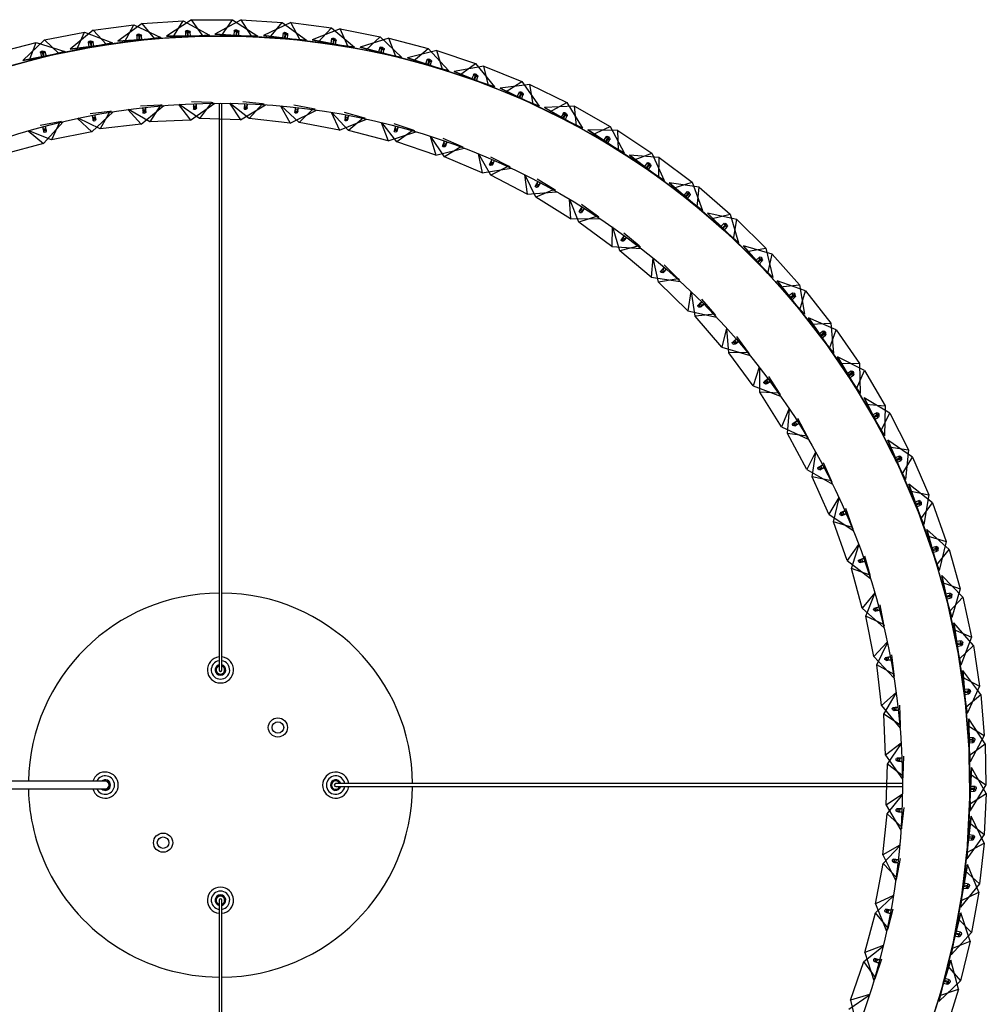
# Model space of a CAD drawing. Header units: millimetres. Extents: x 64 to 119, y 89 to 269.
# Tile 3 of 21: x 94 to 119, y 103 to 129. Entities that reach past the tile are written whole.
import ezdxf

# ---------------------------------------------------------------- set-up
doc = ezdxf.new("R2010")
doc.units = ezdxf.units.MM

msp = doc.modelspace()

# ---------------------------------------------------------------- linework, layer by layer
at = {"color": 7, "linetype": 'Continuous', "lineweight": 25}
for p, q in [((95.776, 128.648), (96.834, 128.786)), ((97.055, 128.821), (96.425, 128.36)), ((96.592, 128.331), (96.834, 128.786)), ((96.834, 128.786), (97.542, 128.455)), ((97.055, 128.821), (98.12, 128.89)), ((97.381, 128.422), (97.055, 128.821)), ((98.343, 128.912), (97.684, 128.492)), ((97.849, 128.452), (98.12, 128.89)), ((98.12, 128.89), (98.805, 128.515)), ((98.343, 128.912), (99.41, 128.912)), ((98.643, 128.492), (98.343, 128.912)), ((99.634, 128.918), (98.949, 128.542)), ((99.111, 128.492), (99.41, 128.912)), ((99.41, 128.912), (100.069, 128.492)), ((99.634, 128.918), (100.699, 128.849)), ((99.906, 128.48), (99.634, 128.918)), ((100.923, 128.842), (100.215, 128.511)), ((100.373, 128.45), (100.699, 128.849)), ((100.699, 128.849), (101.33, 128.388)), ((100.923, 128.842), (101.981, 128.704)), ((101.166, 128.387), (100.923, 128.842)), ((102.204, 128.682), (101.476, 128.397)), ((101.63, 128.326), (101.981, 128.704)), ((101.981, 128.704), (102.58, 128.203)), ((102.204, 128.682), (103.251, 128.476)), ((102.417, 128.212), (102.204, 128.682)), ((94.511, 128.392), (95.558, 128.598)), ((95.776, 128.648), (95.177, 128.147)), ((95.345, 128.129), (95.558, 128.598)), ((95.558, 128.598), (96.285, 128.314)), ((96.127, 128.27), (95.776, 128.648)), ((97.542, 128.455), (96.127, 128.27)), ((96.425, 128.36), (97.849, 128.452)), ((96.592, 128.331), (97.542, 128.455)), ((96.912, 128.511), (96.92, 128.392)), ((96.959, 128.514), (96.976, 128.381)), ((96.995, 128.397), (96.986, 128.53)), ((97.05, 128.391), (97.035, 128.509)), ((98.805, 128.515), (97.381, 128.422)), ((97.684, 128.492), (99.111, 128.492)), ((98.643, 128.492), (97.684, 128.492)), ((97.849, 128.452), (98.805, 128.515)), ((98.18, 128.611), (98.18, 128.492)), ((98.255, 128.492), (98.18, 128.492)), ((98.227, 128.611), (98.235, 128.478)), ((98.31, 128.482), (98.236, 128.478)), ((98.255, 128.492), (98.255, 128.626)), ((98.31, 128.482), (98.302, 128.602)), ((100.069, 128.492), (98.643, 128.492)), ((98.949, 128.542), (100.373, 128.45)), ((99.906, 128.48), (98.949, 128.542)), ((99.111, 128.492), (100.069, 128.492)), ((99.452, 128.629), (99.444, 128.51)), ((99.519, 128.505), (99.445, 128.51)), ((99.498, 128.626), (99.498, 128.492)), ((99.573, 128.492), (99.499, 128.492)), ((99.519, 128.505), (99.528, 128.639)), ((99.573, 128.492), (99.573, 128.612)), ((101.33, 128.388), (99.906, 128.48)), ((100.215, 128.511), (101.63, 128.326)), ((101.166, 128.387), (100.215, 128.511)), ((100.373, 128.45), (101.33, 128.388)), ((100.722, 128.565), (100.707, 128.447)), ((100.781, 128.437), (100.707, 128.447)), ((100.768, 128.558), (100.76, 128.425)), ((100.834, 128.42), (100.76, 128.425)), ((100.781, 128.437), (100.799, 128.57)), ((100.835, 128.42), (100.842, 128.539)), ((103.472, 128.439), (102.727, 128.202)), ((102.876, 128.122), (103.251, 128.476)), ((103.251, 128.476), (103.817, 127.937)), ((103.472, 128.439), (104.503, 128.166)), ((103.654, 127.957), (103.472, 128.439)), ((93.265, 128.055), (94.296, 128.328)), ((94.511, 128.392), (93.945, 127.853)), ((94.114, 127.846), (94.296, 128.328)), ((94.296, 128.328), (95.041, 128.091)), ((94.886, 128.038), (94.511, 128.392)), ((96.285, 128.314), (94.886, 128.038)), ((95.177, 128.147), (96.592, 128.331)), ((96.127, 128.27), (95.177, 128.147)), ((95.345, 128.129), (96.285, 128.314)), ((95.653, 128.329), (95.669, 128.211)), ((95.743, 128.22), (95.669, 128.211)), ((95.699, 128.335), (95.725, 128.203)), ((95.799, 128.218), (95.725, 128.203)), ((95.743, 128.22), (95.726, 128.353)), ((95.799, 128.218), (95.776, 128.335)), ((97.381, 128.422), (96.425, 128.36)), ((96.995, 128.397), (96.92, 128.392)), ((97.05, 128.391), (96.976, 128.381)), ((102.58, 128.203), (101.166, 128.387)), ((101.476, 128.397), (102.876, 128.122)), ((102.417, 128.212), (101.476, 128.397)), ((101.63, 128.326), (102.58, 128.203)), ((101.986, 128.419), (101.963, 128.301)), ((102.036, 128.287), (101.963, 128.301)), ((102.031, 128.409), (102.014, 128.276)), ((102.088, 128.267), (102.014, 128.276)), ((102.036, 128.287), (102.062, 128.418)), ((102.089, 128.267), (102.104, 128.385)), ((103.817, 127.937), (102.417, 128.212)), ((102.727, 128.202), (104.106, 127.837)), ((103.654, 127.957), (102.727, 128.202)), ((103.237, 128.191), (103.207, 128.075)), ((103.282, 128.178), (103.256, 128.047)), ((103.279, 128.056), (103.313, 128.185)), ((95.041, 128.091), (93.662, 127.726)), ((93.945, 127.853), (95.345, 128.129)), ((94.886, 128.038), (93.945, 127.853)), ((94.114, 127.846), (95.041, 128.091)), ((94.409, 128.066), (94.432, 127.949)), ((94.505, 127.963), (94.432, 127.949)), ((94.455, 128.074), (94.489, 127.945)), ((94.505, 127.963), (94.48, 128.094)), ((94.561, 127.964), (94.489, 127.945)), ((94.561, 127.964), (94.531, 128.08)), ((102.876, 128.122), (103.817, 127.937)), ((103.279, 128.056), (103.207, 128.075)), ((103.33, 128.033), (103.257, 128.047)), ((103.33, 128.032), (103.353, 128.15)), ((105.033, 127.591), (103.654, 127.957)), ((104.721, 128.115), (103.963, 127.927)), ((103.963, 127.927), (105.316, 127.473)), ((104.872, 127.622), (103.963, 127.927)), ((104.106, 127.837), (104.503, 128.166)), ((104.503, 128.166), (105.033, 127.591)), ((104.721, 128.115), (105.733, 127.775)), ((104.872, 127.622), (104.721, 128.115)), ((92.735, 127.48), (94.114, 127.846)), ((104.106, 127.837), (105.033, 127.591)), ((104.471, 127.882), (104.433, 127.769)), ((104.504, 127.745), (104.434, 127.769)), ((104.515, 127.867), (104.481, 127.738)), ((104.553, 127.718), (104.481, 127.737)), ((104.504, 127.745), (104.547, 127.872)), ((104.554, 127.718), (104.584, 127.834)), ((105.947, 127.71), (105.179, 127.572)), ((105.316, 127.473), (105.733, 127.775)), ((105.733, 127.775), (106.224, 127.168)), ((105.947, 127.71), (106.935, 127.306)), ((106.066, 127.209), (105.947, 127.71)), ((106.224, 127.168), (104.872, 127.622)), ((105.179, 127.572), (106.499, 127.031)), ((106.066, 127.209), (105.179, 127.572)), ((105.316, 127.473), (106.224, 127.168)), ((105.683, 127.494), (105.638, 127.384)), ((105.726, 127.476), (105.683, 127.349)), ((105.707, 127.355), (105.758, 127.479)), ((105.754, 127.326), (105.792, 127.439)), ((105.707, 127.356), (105.638, 127.384)), ((105.754, 127.326), (105.683, 127.349)), ((107.386, 126.668), (106.066, 127.209)), ((107.145, 127.227), (106.369, 127.139)), ((106.499, 127.031), (106.935, 127.306)), ((106.935, 127.306), (107.386, 126.668)), ((107.145, 127.227), (108.104, 126.76)), ((107.23, 126.719), (107.145, 127.227)), ((106.369, 127.139), (107.651, 126.514)), ((107.23, 126.719), (106.369, 127.139)), ((106.499, 127.031), (107.386, 126.668)), ((106.867, 127.029), (106.814, 126.922)), ((106.882, 126.889), (106.815, 126.922)), ((106.908, 127.008), (106.858, 126.884)), ((106.882, 126.889), (106.94, 127.009)), ((106.927, 126.856), (106.972, 126.967)), ((97.532, 126.692), (97.015, 126.671)), ((97.025, 126.199), (97.616, 126.681)), ((97.152, 126.516), (97.138, 126.634)), ((97.15, 126.543), (97.146, 126.635)), ((97.532, 126.692), (97.25, 126.261)), ((97.577, 126.694), (97.532, 126.692)), ((98.002, 126.709), (98.316, 126.305)), ((98.546, 126.35), (98.02, 126.71)), ((98.316, 126.305), (98.942, 126.742)), ((98.859, 126.76), (98.342, 126.777)), ((98.387, 126.728), (98.392, 126.595)), ((98.395, 126.728), (98.393, 126.655)), ((98.467, 126.612), (98.462, 126.731)), ((98.467, 126.639), (98.47, 126.731)), ((98.859, 126.76), (98.546, 126.35)), ((98.904, 126.758), (98.859, 126.76)), ((99.056, 126.742), (99.056, 111.991)), ((99.131, 111.991), (99.131, 126.742)), ((99.329, 126.741), (99.612, 126.315)), ((99.844, 126.342), (99.347, 126.74)), ((99.612, 126.315), (100.269, 126.703)), ((100.187, 126.727), (99.674, 126.783)), ((99.714, 126.731), (99.71, 126.598)), ((99.722, 126.731), (99.714, 126.658)), ((99.785, 126.61), (99.789, 126.729)), ((99.787, 126.636), (99.797, 126.728)), ((100.187, 126.727), (99.844, 126.342)), ((100.233, 126.722), (100.187, 126.727)), ((100.655, 126.673), (100.905, 126.228)), ((101.139, 126.238), (100.673, 126.672)), ((101.509, 126.596), (101.001, 126.69)), ((101.038, 126.635), (101.024, 126.502)), ((101.046, 126.634), (101.033, 126.563)), ((106.927, 126.856), (106.858, 126.884)), ((108.513, 126.094), (107.23, 126.719)), ((108.308, 126.668), (107.528, 126.63)), ((107.528, 126.63), (108.767, 125.923)), ((108.361, 126.155), (107.528, 126.63)), ((107.651, 126.514), (108.104, 126.76)), ((108.104, 126.76), (108.513, 126.094)), ((108.308, 126.668), (109.235, 126.14)), ((108.361, 126.155), (108.308, 126.668)), ((96.213, 126.526), (95.7, 126.466)), ((95.744, 125.996), (96.298, 126.521)), ((95.751, 126.425), (95.777, 126.293)), ((95.759, 126.426), (95.768, 126.354)), ((95.847, 126.322), (95.825, 126.439)), ((95.844, 126.348), (95.833, 126.44)), ((96.213, 126.526), (95.965, 126.075)), ((96.259, 126.531), (96.213, 126.526)), ((96.681, 126.577), (97.025, 126.199)), ((97.25, 126.261), (96.699, 126.58)), ((97.063, 126.626), (97.079, 126.493)), ((97.071, 126.627), (97.074, 126.554)), ((100.905, 126.228), (101.589, 126.566)), ((101.1, 126.509), (101.112, 126.627)), ((101.104, 126.535), (101.121, 126.626)), ((101.509, 126.596), (101.139, 126.238)), ((101.554, 126.588), (101.509, 126.596)), ((101.972, 126.507), (102.188, 126.044)), ((102.422, 126.037), (101.989, 126.504)), ((102.818, 126.366), (102.319, 126.498)), ((102.351, 126.441), (102.327, 126.309)), ((102.359, 126.439), (102.341, 126.369)), ((102.403, 126.31), (102.425, 126.427)), ((102.409, 126.336), (102.433, 126.425)), ((107.651, 126.514), (108.513, 126.094)), ((108.018, 126.488), (107.959, 126.384)), ((108.024, 126.347), (107.959, 126.384)), ((108.058, 126.464), (107.999, 126.344)), ((108.024, 126.347), (108.09, 126.463)), ((108.067, 126.311), (108.119, 126.419)), ((94.911, 126.262), (94.404, 126.164)), ((94.458, 126.126), (94.493, 125.997)), ((94.466, 126.128), (94.48, 126.057)), ((94.483, 125.698), (94.996, 126.263)), ((94.561, 126.031), (94.53, 126.146)), ((94.556, 126.057), (94.538, 126.148)), ((94.911, 126.262), (94.697, 125.793)), ((94.956, 126.271), (94.911, 126.262)), ((95.374, 126.348), (95.744, 125.996)), ((95.965, 126.075), (95.391, 126.352)), ((97.025, 126.199), (95.965, 126.075)), ((98.316, 126.305), (97.25, 126.261)), ((99.612, 126.315), (98.546, 126.35)), ((100.905, 126.228), (99.844, 126.342)), ((102.188, 126.044), (101.139, 126.238)), ((102.188, 126.044), (102.895, 126.33)), ((102.818, 126.366), (102.422, 126.037)), ((102.862, 126.355), (102.818, 126.366)), ((103.273, 126.243), (103.454, 125.765)), ((103.686, 125.74), (103.29, 126.239)), ((103.646, 126.148), (103.612, 126.019)), ((104.106, 126.039), (103.618, 126.208)), ((103.654, 126.146), (103.63, 126.077)), ((103.688, 126.014), (103.718, 126.129)), ((103.696, 126.039), (103.726, 126.127)), ((108.067, 126.312), (108, 126.344)), ((109.6, 125.449), (108.361, 126.155)), ((108.767, 125.923), (109.235, 126.14)), ((109.235, 126.14), (109.6, 125.449)), ((94.087, 126.022), (94.483, 125.698)), ((94.697, 125.793), (94.104, 126.027)), ((95.744, 125.996), (94.697, 125.793)), ((103.454, 125.765), (102.422, 126.037)), ((103.454, 125.765), (104.18, 125.998)), ((104.106, 126.039), (103.686, 125.74)), ((104.149, 126.024), (104.106, 126.039)), ((104.55, 125.883), (104.695, 125.392)), ((104.925, 125.35), (104.567, 125.877)), ((108.652, 126.047), (109.843, 125.262)), ((109.452, 125.519), (108.652, 126.047)), ((109.433, 126.035), (108.652, 126.047)), ((108.767, 125.923), (109.6, 125.449)), ((109.132, 125.874), (109.066, 125.774)), ((109.433, 126.035), (110.324, 125.447)), ((109.452, 125.519), (109.433, 126.035)), ((94.483, 125.698), (93.454, 125.417)), ((104.695, 125.392), (103.686, 125.74)), ((104.915, 125.76), (104.872, 125.634)), ((105.366, 125.617), (104.892, 125.822)), ((104.923, 125.758), (104.894, 125.691)), ((105.366, 125.617), (104.925, 125.35)), ((104.947, 125.623), (104.986, 125.736)), ((104.957, 125.648), (104.994, 125.733)), ((105.408, 125.599), (105.366, 125.617)), ((109.128, 125.733), (109.066, 125.774)), ((109.17, 125.848), (109.104, 125.731)), ((109.169, 125.694), (109.104, 125.731)), ((109.129, 125.733), (109.202, 125.844)), ((109.169, 125.694), (109.228, 125.798)), ((104.695, 125.392), (105.437, 125.57)), ((105.905, 124.928), (104.925, 125.35)), ((105.797, 125.428), (105.905, 124.928)), ((106.131, 124.869), (105.814, 125.421)), ((110.643, 124.734), (109.452, 125.519)), ((109.736, 125.392), (110.874, 124.532)), ((110.5, 124.814), (109.736, 125.392)), ((110.514, 125.329), (109.736, 125.392)), ((109.843, 125.262), (110.324, 125.447)), ((110.324, 125.447), (110.643, 124.734)), ((106.152, 125.278), (106.099, 125.156)), ((106.16, 125.275), (106.126, 125.21)), ((106.591, 125.102), (106.131, 124.869)), ((106.591, 125.102), (106.133, 125.341)), ((106.174, 125.139), (106.221, 125.248)), ((106.186, 125.163), (106.228, 125.245)), ((106.631, 125.081), (106.591, 125.102)), ((109.843, 125.262), (110.643, 124.734)), ((110.203, 125.188), (110.131, 125.093)), ((110.191, 125.048), (110.131, 125.093)), ((110.24, 125.16), (110.166, 125.048)), ((110.191, 125.048), (110.272, 125.155)), ((110.229, 125.007), (110.295, 125.107)), ((110.5, 124.814), (110.514, 125.329)), ((110.514, 125.329), (111.366, 124.686)), ((105.905, 124.928), (106.658, 125.049)), ((107.077, 124.374), (106.131, 124.869)), ((107.006, 124.881), (107.077, 124.374)), ((107.298, 124.298), (107.022, 124.873)), ((110.229, 125.007), (110.167, 125.048)), ((107.349, 124.705), (107.287, 124.587)), ((107.357, 124.701), (107.318, 124.639)), ((107.774, 124.497), (107.335, 124.769)), ((107.36, 124.565), (107.416, 124.67)), ((107.374, 124.588), (107.423, 124.666)), ((111.638, 123.953), (110.5, 124.814)), ((110.775, 124.669), (111.855, 123.737)), ((111.5, 124.043), (110.775, 124.669)), ((111.548, 124.556), (110.775, 124.669)), ((110.874, 124.532), (111.366, 124.686)), ((111.366, 124.686), (111.638, 123.953)), ((107.077, 124.374), (107.837, 124.439)), ((107.774, 124.497), (107.298, 124.298)), ((107.813, 124.472), (107.774, 124.497)), ((110.874, 124.532), (111.638, 123.953)), ((111.228, 124.435), (111.15, 124.345)), ((111.207, 124.296), (111.151, 124.345)), ((111.263, 124.405), (111.183, 124.298)), ((111.207, 124.296), (111.295, 124.397)), ((111.242, 124.253), (111.314, 124.348)), ((111.5, 124.043), (111.548, 124.556)), ((111.548, 124.556), (112.356, 123.858)), ((108.204, 123.735), (107.298, 124.298)), ((108.172, 124.245), (108.204, 123.735)), ((108.419, 123.643), (108.187, 124.236)), ((108.908, 123.804), (108.491, 124.109)), ((111.242, 124.253), (111.183, 124.298)), ((108.5, 124.044), (108.43, 123.931)), ((108.507, 124.04), (108.464, 123.981)), ((108.501, 123.903), (108.564, 124.005)), ((108.517, 123.925), (108.571, 124)), ((112.58, 123.11), (111.5, 124.043)), ((111.765, 123.88), (112.782, 122.88)), ((112.449, 123.208), (111.765, 123.88)), ((112.529, 123.717), (111.765, 123.88)), ((111.855, 123.737), (112.356, 123.858)), ((112.356, 123.858), (112.58, 123.11)), ((108.204, 123.735), (108.967, 123.743)), ((108.908, 123.804), (108.419, 123.643)), ((109.28, 123.013), (108.419, 123.643)), ((108.945, 123.777), (108.908, 123.804)), ((111.855, 123.737), (112.58, 123.11)), ((112.203, 123.618), (112.119, 123.532)), ((112.235, 123.584), (112.148, 123.483)), ((112.172, 123.48), (112.266, 123.575)), ((112.449, 123.208), (112.529, 123.717)), ((112.529, 123.717), (113.29, 122.969)), ((109.286, 123.524), (109.28, 123.013)), ((109.488, 122.905), (109.301, 123.514)), ((109.599, 123.299), (109.52, 123.191)), ((109.988, 123.03), (109.595, 123.365)), ((112.172, 123.48), (112.119, 123.532)), ((112.205, 123.434), (112.148, 123.483)), ((112.205, 123.434), (112.283, 123.525)), ((109.606, 123.294), (109.558, 123.239)), ((109.589, 123.159), (109.659, 123.255)), ((109.606, 123.179), (109.666, 123.25)), ((113.466, 122.208), (112.449, 123.208)), ((109.28, 123.013), (110.042, 122.964)), ((109.988, 123.03), (109.488, 122.905)), ((110.3, 122.212), (109.488, 122.905)), ((110.023, 123), (109.988, 123.03)), ((112.702, 123.029), (113.653, 121.964)), ((113.454, 122.817), (112.702, 123.029)), ((113.341, 122.314), (112.702, 123.029)), ((112.782, 122.88), (113.29, 122.969)), ((112.782, 122.88), (113.466, 122.208)), ((113.29, 122.969), (113.466, 122.208)), ((113.341, 122.314), (113.454, 122.817)), ((113.454, 122.817), (114.165, 122.02)), ((110.344, 122.722), (110.3, 122.212)), ((110.498, 122.089), (110.357, 122.71)), ((111.006, 122.176), (110.639, 122.54)), ((113.122, 122.738), (113.033, 122.659)), ((113.083, 122.603), (113.033, 122.659)), ((113.152, 122.703), (113.059, 122.608)), ((113.112, 122.555), (113.059, 122.608)), ((113.083, 122.603), (113.182, 122.692)), ((113.112, 122.555), (113.196, 122.64)), ((110.639, 122.474), (110.552, 122.373)), ((110.645, 122.469), (110.594, 122.417)), ((110.618, 122.335), (110.696, 122.425)), ((110.637, 122.354), (110.702, 122.42)), ((114.291, 121.249), (113.341, 122.314)), ((110.3, 122.212), (111.055, 122.106)), ((111.006, 122.176), (110.498, 122.089)), ((111.256, 121.338), (110.498, 122.089)), ((111.039, 122.144), (111.006, 122.176)), ((113.583, 122.118), (114.462, 120.995)), ((114.319, 121.858), (113.583, 122.118)), ((114.173, 121.364), (113.583, 122.118)), ((113.653, 121.964), (114.165, 122.02)), ((114.165, 122.02), (114.291, 121.249)), ((111.338, 121.842), (111.256, 121.338)), ((111.445, 121.2), (111.351, 121.83)), ((113.653, 121.964), (114.291, 121.249)), ((113.982, 121.801), (113.888, 121.728)), ((114.01, 121.764), (113.911, 121.675)), ((114.173, 121.364), (114.319, 121.858)), ((114.319, 121.858), (114.977, 121.018)), ((111.614, 121.574), (111.52, 121.479)), ((111.62, 121.568), (111.565, 121.52)), ((111.583, 121.436), (111.667, 121.521)), ((111.603, 121.454), (111.673, 121.515)), ((111.958, 121.249), (111.619, 121.639)), ((113.934, 121.669), (113.888, 121.728)), ((113.96, 121.62), (113.911, 121.675)), ((113.934, 121.669), (114.04, 121.751)), ((113.961, 121.619), (114.05, 121.699)), ((111.256, 121.338), (112.002, 121.176)), ((111.958, 121.249), (111.445, 121.2)), ((111.988, 121.215), (111.958, 121.249)), ((115.052, 120.24), (114.173, 121.364)), ((112.145, 120.394), (111.445, 121.2)), ((114.402, 121.153), (115.206, 119.975)), ((115.12, 120.845), (114.402, 121.153)), ((114.942, 120.362), (114.402, 121.153)), ((114.462, 120.995), (114.977, 121.018)), ((114.462, 120.995), (115.052, 120.24)), ((114.977, 121.018), (115.052, 120.24)), ((112.264, 120.891), (112.145, 120.394)), ((112.323, 120.243), (112.276, 120.878)), ((114.78, 120.811), (114.682, 120.743)), ((114.724, 120.682), (114.682, 120.743)), ((114.806, 120.772), (114.701, 120.69)), ((114.724, 120.681), (114.834, 120.757)), ((114.942, 120.362), (115.12, 120.845)), ((115.12, 120.845), (115.722, 119.964)), ((112.519, 120.603), (112.418, 120.515)), ((112.525, 120.597), (112.466, 120.553)), ((112.478, 120.468), (112.568, 120.546)), ((112.499, 120.484), (112.574, 120.54)), ((112.838, 120.253), (112.53, 120.668)), ((114.747, 120.631), (114.701, 120.69)), ((114.747, 120.631), (114.841, 120.704)), ((112.145, 120.394), (112.876, 120.177)), ((112.838, 120.253), (112.323, 120.243)), ((112.96, 119.387), (112.323, 120.243)), ((112.866, 120.217), (112.838, 120.253)), ((115.747, 119.183), (114.942, 120.362)), ((115.157, 120.137), (115.884, 118.909)), ((115.854, 119.783), (115.157, 120.137)), ((115.645, 119.312), (115.157, 120.137)), ((115.206, 119.975), (115.722, 119.964)), ((115.206, 119.975), (115.747, 119.183)), ((113.117, 119.874), (112.96, 119.387)), ((113.127, 119.223), (113.128, 119.86)), ((115.512, 119.771), (115.409, 119.71)), ((115.448, 119.645), (115.41, 119.71)), ((115.535, 119.73), (115.425, 119.655)), ((115.448, 119.645), (115.563, 119.713)), ((115.645, 119.312), (115.854, 119.783)), ((115.722, 119.964), (115.747, 119.183)), ((115.854, 119.783), (116.397, 118.865)), ((113.349, 119.567), (113.242, 119.487)), ((113.354, 119.56), (113.293, 119.521)), ((113.298, 119.436), (113.394, 119.507)), ((113.321, 119.45), (113.399, 119.5)), ((113.641, 119.195), (113.365, 119.631)), ((115.467, 119.593), (115.425, 119.655)), ((115.467, 119.593), (115.566, 119.66)), ((112.96, 119.387), (113.673, 119.116)), ((113.641, 119.195), (113.127, 119.223)), ((113.698, 118.322), (113.127, 119.223)), ((116.372, 118.084), (115.645, 119.312)), ((113.666, 119.156), (113.641, 119.195)), ((115.845, 119.073), (116.49, 117.801)), ((116.517, 118.676), (115.845, 119.073)), ((116.278, 118.219), (115.845, 119.073)), ((113.891, 118.796), (113.698, 118.322)), ((113.852, 118.146), (113.9, 118.781)), ((115.884, 118.909), (116.397, 118.865)), ((115.884, 118.909), (116.372, 118.084)), ((116.175, 118.685), (116.069, 118.631)), ((116.397, 118.865), (116.372, 118.084)), ((114.1, 118.472), (113.987, 118.401)), ((114.104, 118.465), (114.04, 118.431)), ((114.363, 118.079), (114.12, 118.535)), ((116.103, 118.564), (116.069, 118.631)), ((116.196, 118.643), (116.081, 118.575)), ((116.119, 118.511), (116.081, 118.575)), ((116.103, 118.564), (116.222, 118.625)), ((116.119, 118.511), (116.222, 118.572)), ((116.278, 118.219), (116.517, 118.676)), ((116.517, 118.676), (117, 117.724)), ((113.698, 118.322), (114.389, 117.998)), ((114.039, 118.345), (114.14, 118.409)), ((114.063, 118.358), (114.144, 118.402)), ((116.924, 116.947), (116.278, 118.219)), ((114.363, 118.079), (113.852, 118.146)), ((114.355, 117.204), (113.852, 118.146)), ((114.385, 118.039), (114.363, 118.079)), ((116.462, 117.968), (117.024, 116.657)), ((116.84, 117.087), (116.462, 117.968)), ((117.107, 117.528), (116.462, 117.968)), ((114.582, 117.662), (114.355, 117.204)), ((116.49, 117.801), (117, 117.724)), ((116.49, 117.801), (116.924, 116.947)), ((117, 117.724), (116.924, 116.947)), ((114.495, 117.017), (114.591, 117.647)), ((116.767, 117.559), (116.657, 117.512)), ((116.687, 117.443), (116.657, 117.512)), ((116.785, 117.516), (116.666, 117.456)), ((116.7, 117.389), (116.666, 117.455)), ((116.687, 117.443), (116.81, 117.496)), ((116.7, 117.389), (116.806, 117.443)), ((116.84, 117.087), (117.107, 117.528)), ((117.107, 117.528), (117.528, 116.547)), ((114.355, 117.204), (115.019, 116.83)), ((114.766, 117.324), (114.648, 117.261)), ((114.696, 117.202), (114.801, 117.258)), ((114.77, 117.317), (114.703, 117.287)), ((114.721, 117.213), (114.805, 117.25)), ((114.999, 116.913), (114.791, 117.385)), ((114.999, 116.913), (114.495, 117.017)), ((114.926, 116.041), (114.495, 117.017)), ((115.018, 116.871), (114.999, 116.913)), ((117.402, 115.776), (116.84, 117.087)), ((117.007, 116.825), (117.483, 115.48)), ((117.622, 116.344), (117.007, 116.825)), ((117.326, 115.921), (117.007, 116.825)), ((117.024, 116.657), (117.402, 115.776)), ((117.024, 116.657), (117.528, 116.547)), ((115.186, 116.481), (114.926, 116.041)), ((115.051, 115.844), (115.194, 116.464)), ((117.285, 116.397), (117.172, 116.357)), ((117.528, 116.547), (117.402, 115.776)), ((115.345, 116.13), (115.223, 116.076)), ((115.348, 116.122), (115.28, 116.098)), ((115.547, 115.702), (115.374, 116.189)), ((117.197, 116.287), (117.172, 116.357)), ((117.3, 116.353), (117.177, 116.3)), ((117.206, 116.232), (117.177, 116.3)), ((117.197, 116.287), (117.323, 116.331)), ((117.206, 116.232), (117.316, 116.279)), ((117.326, 115.921), (117.622, 116.344)), ((117.622, 116.344), (117.978, 115.338)), ((114.926, 116.041), (115.56, 115.618)), ((115.266, 116.013), (115.375, 116.061)), ((115.291, 116.022), (115.378, 116.053)), ((117.802, 114.576), (117.326, 115.921)), ((115.547, 115.702), (115.051, 115.844)), ((115.408, 114.838), (115.051, 115.844)), ((115.562, 115.659), (115.547, 115.702)), ((117.476, 115.649), (117.864, 114.276)), ((117.737, 114.727), (117.476, 115.649)), ((118.059, 115.129), (117.476, 115.649)), ((117.483, 115.48), (117.802, 114.576)), ((117.483, 115.48), (117.978, 115.338)), ((115.701, 115.257), (115.408, 114.838)), ((115.519, 114.632), (115.707, 115.24)), ((117.726, 115.204), (117.611, 115.172)), ((117.631, 115.1), (117.611, 115.171)), ((117.738, 115.159), (117.612, 115.115)), ((117.637, 115.044), (117.612, 115.114)), ((117.631, 115.099), (117.76, 115.136)), ((117.737, 114.727), (118.059, 115.129)), ((117.978, 115.338), (117.802, 114.576)), ((118.059, 115.129), (118.349, 114.102)), ((115.833, 114.895), (115.707, 114.851)), ((115.836, 114.887), (115.765, 114.868)), ((116.002, 114.453), (115.866, 114.952)), ((117.637, 115.044), (117.749, 115.084)), ((115.408, 114.838), (116.01, 114.369)), ((116.002, 114.453), (115.519, 114.632)), ((115.799, 113.602), (115.519, 114.632)), ((115.746, 114.785), (115.858, 114.825)), ((115.771, 114.792), (115.861, 114.817)), ((118.125, 113.354), (117.737, 114.727)), ((116.014, 114.409), (116.002, 114.453)), ((117.868, 114.445), (118.167, 113.05)), ((118.416, 113.888), (117.868, 114.445)), ((118.069, 113.508), (117.868, 114.445)), ((117.864, 114.276), (118.349, 114.102)), ((117.864, 114.276), (118.125, 113.354)), ((118.349, 114.102), (118.125, 113.354)), ((116.123, 113.998), (115.799, 113.602)), ((115.894, 113.389), (116.128, 113.981)), ((118.098, 113.939), (117.969, 113.903)), ((117.99, 113.831), (117.969, 113.903)), ((118.089, 113.985), (117.972, 113.96)), ((117.988, 113.887), (117.972, 113.96)), ((117.988, 113.887), (118.118, 113.915)), ((117.99, 113.831), (118.105, 113.863)), ((118.069, 113.508), (118.416, 113.888)), ((118.416, 113.888), (118.639, 112.845)), ((115.799, 113.602), (116.364, 113.089)), ((116.227, 113.628), (116.098, 113.593)), ((116.23, 113.62), (116.158, 113.606)), ((116.363, 113.175), (116.265, 113.682)), ((116.363, 113.175), (115.894, 113.389)), ((116.097, 112.341), (115.894, 113.389)), ((116.132, 113.524), (116.247, 113.555)), ((116.158, 113.53), (116.249, 113.547)), ((118.367, 112.113), (118.069, 113.508)), ((116.372, 113.13), (116.363, 113.175)), ((118.167, 113.05), (118.367, 112.113)), ((118.167, 113.05), (118.639, 112.845)), ((118.182, 113.218), (118.389, 111.807)), ((118.693, 112.627), (118.182, 113.218)), ((118.321, 112.27), (118.182, 113.218)), ((118.639, 112.845), (118.367, 112.113)), ((116.449, 112.712), (116.097, 112.341)), ((116.176, 112.121), (116.453, 112.694)), ((118.378, 112.699), (118.248, 112.671)), ((118.263, 112.598), (118.248, 112.671)), ((118.372, 112.745), (118.254, 112.728)), ((118.265, 112.654), (118.254, 112.727)), ((118.263, 112.598), (118.38, 112.623)), ((118.265, 112.653), (118.397, 112.673)), ((118.321, 112.27), (118.693, 112.627)), ((118.693, 112.627), (118.848, 111.571)), ((116.097, 112.341), (116.622, 111.787)), ((116.526, 112.334), (116.395, 112.309)), ((116.527, 112.326), (116.455, 112.318)), ((116.627, 111.872), (116.567, 112.385)), ((116.627, 111.872), (116.176, 112.121)), ((116.3, 111.061), (116.176, 112.121)), ((116.423, 112.238), (116.54, 112.261)), ((116.45, 112.242), (116.541, 112.252)), ((118.528, 110.859), (118.321, 112.27)), ((116.633, 111.827), (116.627, 111.872)), ((118.389, 111.807), (118.528, 110.859)), ((118.389, 111.807), (118.848, 111.571)), ((118.415, 111.974), (118.531, 110.552)), ((118.887, 111.351), (118.415, 111.974)), ((118.493, 111.019), (118.415, 111.974)), ((118.848, 111.571), (118.528, 110.859)), ((116.679, 111.404), (116.3, 111.061)), ((116.362, 110.836), (116.681, 111.387)), ((118.578, 111.443), (118.446, 111.423)), ((118.456, 111.349), (118.446, 111.423)), ((118.575, 111.489), (118.456, 111.48)), ((118.462, 111.405), (118.456, 111.479)), ((118.456, 111.349), (118.575, 111.367)), ((118.462, 111.405), (118.595, 111.416)), ((118.493, 111.019), (118.887, 111.351)), ((118.887, 111.351), (118.973, 110.287)), ((116.3, 111.061), (116.782, 110.47)), ((116.727, 111.022), (116.594, 111.007)), ((116.728, 111.014), (116.655, 111.011)), ((116.794, 110.554), (116.772, 111.07)), ((118.609, 109.597), (118.493, 111.019)), ((116.794, 110.554), (116.362, 110.836)), ((116.406, 109.769), (116.362, 110.836)), ((116.617, 110.934), (116.735, 110.948)), ((116.644, 110.936), (116.736, 110.939)), ((116.795, 110.508), (116.794, 110.554)), ((118.531, 110.552), (118.609, 109.597)), ((118.531, 110.552), (118.973, 110.287)), ((118.568, 110.717), (118.591, 109.29)), ((118.584, 109.759), (118.568, 110.717)), ((118.998, 110.065), (118.568, 110.717)), ((118.973, 110.287), (118.609, 109.597)), ((116.81, 110.084), (116.406, 109.769)), ((116.451, 109.54), (116.811, 110.066)), ((118.696, 110.176), (118.562, 110.166)), ((118.568, 110.091), (118.562, 110.165)), ((118.568, 110.091), (118.687, 110.101)), ((118.695, 110.223), (118.576, 110.221)), ((118.577, 110.146), (118.576, 110.221)), ((118.577, 110.146), (118.711, 110.148)), ((118.584, 109.759), (118.998, 110.065)), ((118.998, 110.065), (119.016, 108.998)), ((116.406, 109.769), (116.843, 109.144)), ((116.861, 109.227), (116.878, 109.743)), ((118.607, 108.332), (118.584, 109.759)), ((116.416, 108.473), (116.451, 109.54)), ((116.861, 109.227), (116.451, 109.54)), ((116.829, 109.699), (116.696, 109.693)), ((116.713, 109.619), (116.832, 109.624)), ((116.74, 109.619), (116.832, 109.616)), ((116.83, 109.691), (116.757, 109.693)), ((116.859, 109.181), (116.861, 109.227)), ((118.639, 109.453), (118.57, 108.028)), ((118.591, 109.29), (118.607, 108.332)), ((118.591, 109.29), (119.016, 108.998)), ((118.592, 108.495), (118.639, 109.453)), ((119.026, 108.774), (118.639, 109.453)), ((96.094, 109.092), (81.344, 109.092)), ((116.843, 109.03), (102.092, 109.03)), ((102.092, 108.955), (116.843, 108.955)), ((119.016, 108.998), (118.607, 108.332)), ((118.611, 108.883), (118.615, 108.957)), ((118.734, 108.952), (118.615, 108.957)), ((81.344, 108.892), (96.094, 108.892)), ((116.842, 108.757), (116.416, 108.473)), ((116.444, 108.241), (116.842, 108.739)), ((118.592, 108.495), (119.026, 108.774)), ((118.731, 108.905), (118.597, 108.903)), ((118.599, 108.828), (118.597, 108.903)), ((118.599, 108.828), (118.718, 108.83)), ((118.611, 108.882), (118.745, 108.876)), ((119.026, 108.774), (118.974, 107.708)), ((116.416, 108.473), (116.804, 107.817)), ((118.523, 107.07), (118.592, 108.495)), ((116.329, 107.18), (116.444, 108.241)), ((116.829, 107.898), (116.444, 108.241)), ((116.833, 108.372), (116.699, 108.376)), ((116.711, 108.301), (116.83, 108.297)), ((116.737, 108.298), (116.829, 108.288)), ((116.832, 108.363), (116.76, 108.371)), ((116.829, 107.898), (116.884, 108.412)), ((118.628, 108.187), (118.466, 106.769)), ((118.519, 107.234), (118.628, 108.187)), ((118.97, 107.484), (118.628, 108.187)), ((118.57, 108.028), (118.523, 107.07)), ((118.57, 108.028), (118.974, 107.708)), ((116.824, 107.853), (116.829, 107.898)), ((118.974, 107.708), (118.523, 107.07)), ((118.563, 107.619), (118.571, 107.694)), ((118.69, 107.68), (118.571, 107.694)), ((116.775, 107.431), (116.329, 107.18)), ((116.339, 106.947), (116.773, 107.413)), ((118.519, 107.234), (118.97, 107.484)), ((118.547, 107.566), (118.551, 107.64)), ((118.547, 107.566), (118.666, 107.56)), ((118.684, 107.634), (118.551, 107.641)), ((118.563, 107.619), (118.696, 107.604)), ((118.97, 107.484), (118.849, 106.424)), ((116.329, 107.18), (116.667, 106.497)), ((118.358, 105.817), (118.519, 107.234)), ((116.145, 105.897), (116.339, 106.947)), ((116.697, 106.576), (116.339, 106.947)), ((116.737, 107.048), (116.604, 107.062)), ((116.61, 106.986), (116.728, 106.973)), ((116.636, 106.981), (116.727, 106.965)), ((116.736, 107.039), (116.664, 107.053)), ((116.697, 106.576), (116.791, 107.084)), ((118.534, 106.924), (118.282, 105.52)), ((118.365, 105.981), (118.534, 106.924)), ((118.831, 106.201), (118.534, 106.924)), ((118.466, 106.769), (118.358, 105.817)), ((118.466, 106.769), (118.849, 106.424)), ((116.689, 106.531), (116.697, 106.576)), ((118.849, 106.424), (118.358, 105.817)), ((118.414, 106.31), (118.422, 106.384)), ((118.555, 106.369), (118.422, 106.384)), ((118.433, 106.362), (118.447, 106.436)), ((118.564, 106.415), (118.447, 106.436)), ((118.365, 105.981), (118.831, 106.201)), ((118.414, 106.31), (118.533, 106.296)), ((118.433, 106.362), (118.565, 106.338)), ((118.831, 106.201), (118.642, 105.151)), ((99.056, 105.993), (99.056, 91.242)), ((99.131, 91.242), (99.131, 105.993)), ((116.138, 105.664), (116.606, 106.096)), ((116.608, 106.114), (116.145, 105.897)), ((116.145, 105.897), (116.431, 105.19)), ((118.112, 104.576), (118.365, 105.981)), ((115.866, 104.632), (116.138, 105.664)), ((116.468, 105.267), (116.138, 105.664)), ((116.542, 105.735), (116.411, 105.759)), ((116.411, 105.683), (116.528, 105.661)), ((116.437, 105.676), (116.526, 105.653)), ((116.468, 105.267), (116.599, 105.767)), ((116.54, 105.726), (116.47, 105.745)), ((118.36, 105.67), (118.017, 104.285)), ((118.129, 104.739), (118.36, 105.67)), ((118.609, 104.929), (118.36, 105.67)), ((118.282, 105.52), (118.112, 104.576)), ((118.282, 105.52), (118.642, 105.151)), ((116.456, 105.223), (116.468, 105.267)), ((118.642, 105.151), (118.112, 104.576)), ((118.2, 105.065), (118.213, 105.138)), ((118.345, 105.115), (118.213, 105.138)), ((118.222, 105.116), (118.352, 105.083)), ((118.223, 105.116), (118.24, 105.188)), ((118.356, 105.16), (118.241, 105.188)), ((118.129, 104.739), (118.609, 104.929)), ((118.2, 105.065), (118.317, 105.043)), ((118.609, 104.929), (118.352, 103.893)), ((115.842, 104.399), (116.34, 104.796)), ((116.344, 104.813), (115.866, 104.632)), ((115.866, 104.632), (116.099, 103.905)), ((117.786, 103.355), (118.129, 104.739)), ((115.494, 103.39), (115.842, 104.399)), ((116.141, 103.979), (115.842, 104.399)), ((116.115, 104.398), (116.23, 104.367)), ((116.25, 104.44), (116.12, 104.474)), ((116.141, 103.979), (116.309, 104.468)), ((116.141, 104.389), (116.228, 104.359)), ((116.248, 104.432), (116.179, 104.456)), ((118.104, 104.43), (117.672, 103.07)), ((117.814, 103.516), (118.104, 104.43)), ((118.305, 103.675), (118.104, 104.43)), ((118.017, 104.285), (117.786, 103.355)), ((118.017, 104.285), (118.352, 103.893)), ((116.126, 103.936), (116.141, 103.979)), ((118.352, 103.893), (117.786, 103.355)), ((117.906, 103.836), (117.924, 103.909)), ((117.906, 103.836), (118.021, 103.807)), ((118.053, 103.877), (117.924, 103.909)), ((117.931, 103.885), (118.059, 103.845)), ((117.932, 103.886), (117.954, 103.957)), ((118.068, 103.921), (117.954, 103.957)), ((117.814, 103.516), (118.305, 103.675)), ((118.305, 103.675), (117.982, 102.657)), ((115.452, 103.161), (115.978, 103.519)), ((115.984, 103.536), (115.494, 103.39)), ((115.494, 103.39), (115.671, 102.649)), ((117.382, 102.156), (117.814, 103.516))]:
    msp.add_line(p, q, dxfattribs=at)
for centre, radius in [((99.093, 108.992), 19.5), ((99.093, 108.992), 17.75), ((100.588, 110.492), 0.25), ((100.588, 110.492), 0.15), ((97.599, 107.493), 0.25), ((97.599, 107.493), 0.15)]:
    msp.add_circle(centre, radius, dxfattribs=at)
for centre, radius, start, end in [((99.093, 108.992), 5, 90.4305, 178.8548), ((99.093, 108.992), 5, 0.4305, 89.571), ((99.093, 111.991), 0.34, 96.3323, 270), ((99.093, 111.991), 0.34, 270, 83.6677), ((99.093, 111.991), 0.24, 98.9893, 270), ((99.093, 111.991), 0.138, 105.8266, 270), ((99.093, 111.991), 0.11, 109.9323, 270), ((99.093, 111.991), 0.24, 270, 81.0107), ((99.093, 111.991), 0.138, 270, 74.1734), ((99.093, 111.991), 0.11, 270, 70.0677), ((99.093, 111.991), 0.0375, 180, 270), ((99.093, 111.991), 0.0375, 270, 0), ((96.094, 108.992), 0.34, 0, 162.8954), ((96.094, 108.992), 0.24, 0, 155.3757), ((102.092, 108.992), 0.34, 6.3323, 180), ((102.092, 108.992), 0.24, 8.9893, 180), ((96.094, 108.992), 0.34, 197.1046, 0), ((96.094, 108.992), 0.24, 204.6243, 0), ((96.094, 108.992), 0.138, 0, 133.3418), ((96.094, 108.992), 0.138, 226.6582, 0), ((96.094, 108.992), 0.11, 0, 114.62), ((96.094, 108.992), 0.11, 245.38, 0), ((96.094, 108.992), 0.1, 0, 90), ((96.094, 108.992), 0.1, 270, 0), ((99.093, 108.992), 5, 270.4305, 359.571), ((102.092, 108.992), 0.34, 180, 353.6677), ((102.092, 108.992), 0.24, 180, 351.0107), ((102.092, 108.992), 0.138, 15.8266, 180), ((102.092, 108.992), 0.138, 180, 344.1734), ((102.092, 108.992), 0.11, 19.9323, 180), ((102.092, 108.992), 0.11, 180, 340.0677), ((102.092, 108.992), 0.0375, 90, 180), ((102.092, 108.992), 0.0375, 180, 270), ((99.093, 108.992), 5, 181.1467, 206.2624), ((99.093, 108.992), 5, 206.2624, 269.571), ((99.093, 105.993), 0.34, 90, 263.6677), ((99.093, 105.993), 0.24, 90, 261.0107), ((99.093, 105.993), 0.138, 90, 254.1734), ((99.093, 105.993), 0.34, 276.3323, 90), ((99.093, 105.993), 0.24, 278.9893, 90), ((99.093, 105.993), 0.138, 285.8266, 90), ((99.093, 105.993), 0.11, 90, 250.0677), ((99.093, 105.993), 0.0375, 90, 180), ((99.093, 105.993), 0.11, 289.9323, 90), ((99.093, 105.993), 0.0375, 0, 90)]:
    msp.add_arc(centre, radius, start, end, dxfattribs=at)
for centre, major_axis in [((96.949, 128.521), (0.0361, 0.0138)), ((96.997, 128.511), (0.038, -0.0065)), ((98.218, 128.619), (0.0369, 0.0114)), ((98.265, 128.606), (0.0375, -0.009)), ((99.49, 128.634), (0.0375, 0.009)), ((99.536, 128.619), (0.0369, -0.0114)), ((100.761, 128.567), (0.038, 0.0065)), ((100.805, 128.549), (0.0361, -0.0137)), ((102.024, 128.418), (0.0384, 0.0041)), ((102.068, 128.397), (0.0351, -0.0161)), ((95.689, 128.341), (0.0351, 0.0161)), ((95.738, 128.335), (0.0384, -0.0041)), ((103.275, 128.188), (0.0386, 0.0016)), ((103.318, 128.164), (0.034, -0.0183)), ((94.444, 128.08), (0.034, 0.0183)), ((94.493, 128.077), (0.0386, -0.0016)), ((104.509, 127.877), (0.0386, -0.0009)), ((104.55, 127.85), (0.0327, -0.0204)), ((105.72, 127.487), (0.0384, -0.0034)), ((105.759, 127.458), (0.0313, -0.0225)), ((106.903, 127.019), (0.0381, -0.0059)), ((106.94, 126.987), (0.0298, -0.0245)), ((98.43, 126.647), (0.0365, -0.0126)), ((98.429, 126.603), (0.0364, 0.0129)), ((99.747, 126.604), (0.0372, 0.0102)), ((99.751, 126.647), (0.0354, -0.0153)), ((95.806, 126.351), (0.0379, -0.007)), ((97.112, 126.548), (0.0373, -0.0098)), ((97.115, 126.504), (0.0353, 0.0156)), ((101.062, 126.506), (0.0379, 0.0074)), ((101.068, 126.549), (0.0342, -0.0179)), ((102.375, 126.352), (0.0328, -0.0204)), ((108.054, 126.476), (0.0377, -0.0084)), ((108.089, 126.442), (0.0282, -0.0264)), ((95.812, 126.308), (0.034, 0.0182)), ((102.365, 126.309), (0.0383, 0.0045)), ((94.518, 126.057), (0.0384, -0.0042)), ((94.527, 126.014), (0.0326, 0.0207)), ((103.65, 126.017), (0.0386, 0.0016)), ((103.663, 126.058), (0.0311, -0.0228)), ((109.167, 125.859), (0.037, -0.0108)), ((104.909, 125.628), (0.0386, -0.0013)), ((104.926, 125.669), (0.0293, -0.025)), ((109.199, 125.823), (-0.0264, 0.0282)), ((106.136, 125.147), (0.0384, -0.0041)), ((106.156, 125.187), (0.0274, -0.0272)), ((110.238, 125.172), (0.0363, -0.0132)), ((110.267, 125.133), (-0.0245, 0.0298)), ((107.324, 124.576), (0.0379, -0.007)), ((107.346, 124.614), (-0.0253, 0.0291)), ((111.261, 124.416), (0.0353, -0.0155)), ((111.289, 124.376), (-0.0225, 0.0313)), ((108.465, 123.917), (0.0373, -0.0098)), ((108.49, 123.953), (-0.023, 0.031)), ((112.234, 123.596), (0.0343, -0.0177)), ((112.259, 123.555), (-0.0205, 0.0327)), ((109.555, 123.175), (0.0365, -0.0126)), ((109.582, 123.209), (-0.0207, 0.0326)), ((113.152, 122.715), (0.033, -0.0199)), ((113.174, 122.672), (-0.0183, 0.034)), ((110.585, 122.354), (0.0354, -0.0153)), ((110.615, 122.386), (-0.0182, 0.034)), ((114.011, 121.776), (0.0317, -0.022)), ((114.03, 121.732), (-0.0161, 0.0351)), ((111.584, 121.487), (-0.0156, 0.0353)), ((111.552, 121.458), (0.0342, -0.0179)), ((114.807, 120.784), (0.0302, -0.024)), ((114.823, 120.738), (-0.0138, 0.0361)), ((112.448, 120.492), (0.0328, -0.0204)), ((112.483, 120.519), (-0.0129, 0.0364)), ((115.537, 119.742), (0.0286, -0.0259)), ((115.551, 119.695), (-0.0114, 0.0369)), ((113.27, 119.462), (0.0312, -0.0228)), ((113.307, 119.486), (-0.0101, 0.0372)), ((116.199, 118.655), (-0.0268, 0.0277)), ((114.051, 118.394), (-0.0073, 0.0379)), ((116.209, 118.608), (-0.009, 0.0375)), ((114.013, 118.373), (0.0294, -0.025)), ((116.788, 117.527), (-0.025, 0.0294)), ((116.795, 117.48), (-0.0065, 0.038)), ((114.672, 117.232), (0.0274, -0.0272)), ((114.712, 117.25), (-0.0045, 0.0383)), ((117.304, 116.364), (-0.023, 0.031)), ((117.308, 116.316), (-0.0041, 0.0384)), ((115.245, 116.044), (-0.0253, 0.0291)), ((115.285, 116.06), (-0.0016, 0.0386)), ((117.743, 115.17), (-0.021, 0.0324)), ((117.744, 115.121), (-0.0016, 0.0386)), ((115.726, 114.818), (-0.0231, 0.0309)), ((115.768, 114.83), (0.0013, 0.0386)), ((118.104, 113.95), (-0.0188, 0.0337)), ((118.101, 113.901), (0.0009, 0.0386)), ((116.115, 113.558), (-0.0207, 0.0326)), ((116.158, 113.568), (0.0042, 0.0384)), ((118.385, 112.709), (-0.0166, 0.0348)), ((118.379, 112.661), (0.0034, 0.0384)), ((116.409, 112.274), (-0.0182, 0.034)), ((116.452, 112.28), (0.007, 0.0379)), ((118.576, 111.405), (0.0059, 0.0381)), ((118.585, 111.452), (-0.0143, 0.0358)), ((116.606, 110.97), (-0.0156, 0.0353)), ((116.649, 110.973), (0.0098, 0.0373)), ((118.703, 110.186), (-0.012, 0.0367)), ((118.691, 110.139), (0.0084, 0.0377)), ((116.705, 109.656), (-0.0129, 0.0364)), ((116.748, 109.656), (0.0126, 0.0365)), ((118.739, 108.914), (-0.0096, 0.0374)), ((118.725, 108.868), (0.0108, 0.037)), ((116.705, 108.338), (-0.0102, 0.0372)), ((116.749, 108.335), (0.0153, 0.0354)), ((118.693, 107.642), (-0.0071, 0.0379)), ((118.675, 107.597), (0.0132, 0.0363)), ((116.607, 107.024), (-0.0074, 0.0379)), ((116.65, 107.017), (0.0179, 0.0342)), ((118.564, 106.376), (-0.0047, 0.0383)), ((118.544, 106.332), (0.0155, 0.0353)), ((116.411, 105.721), (-0.0045, 0.0383)), ((116.453, 105.711), (0.0204, 0.0328)), ((118.331, 105.079), (0.0177, 0.0343)), ((118.354, 105.122), (-0.0022, 0.0385)), ((116.118, 104.436), (-0.0016, 0.0386)), ((116.16, 104.422), (0.0228, 0.0311)), ((118.037, 103.842), (0.0199, 0.033)), ((118.063, 103.883), (0.0003, 0.0386))]:
    msp.add_ellipse(centre, major_axis=major_axis, ratio=0.602883, dxfattribs=at)

doc.saveas('drawing.dxf')
